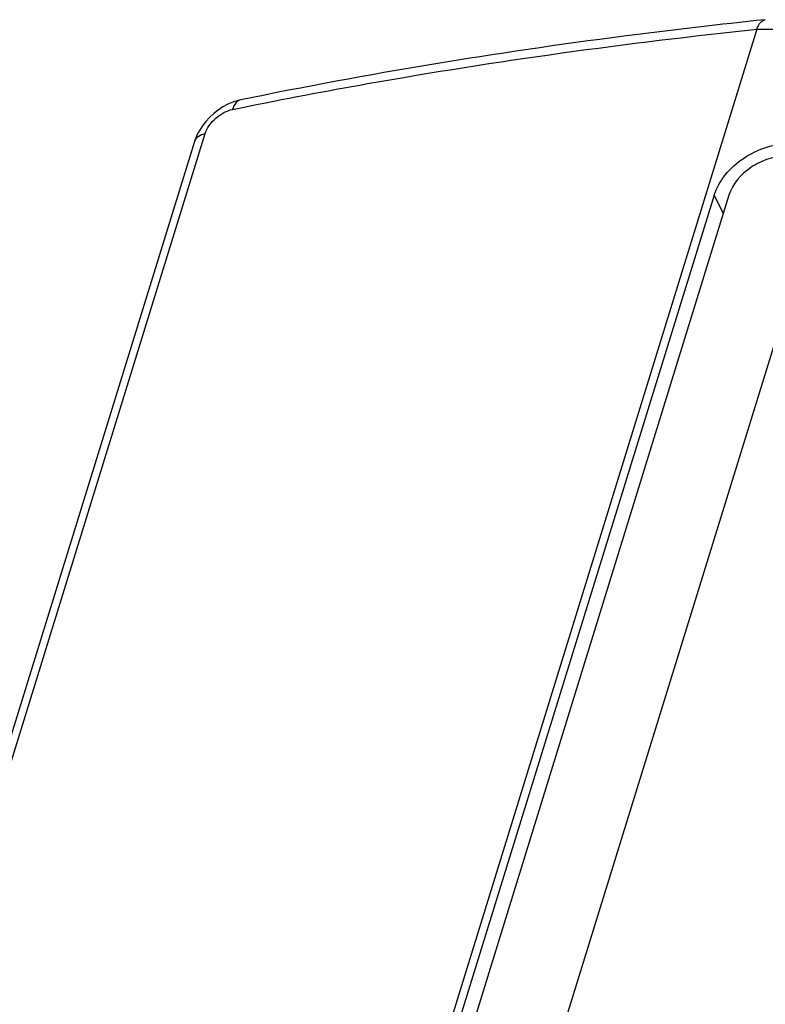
# Model space of a CAD drawing. Header units: inches. Extents: x 749 to 1245, y 24 to 374.
# Tile 100 of 145: x 1119 to 1134, y 163 to 183. Entities that reach past the tile are written whole.
import ezdxf

# ---------------------------------------------------------------- set-up
doc = ezdxf.new("R2010")
doc.units = ezdxf.units.IN
doc.header["$LTSCALE"] = 5
doc.header["$MEASUREMENT"] = 0
doc.layers.add('AM_0', color=7, linetype='CONTINUOUS', lineweight=30)

msp = doc.modelspace()

# ---------------------------------------------------------------- linework, layer by layer
at = {"layer": 'AM_0', "color": 7, "linetype": 'Continuous'}
for p, q in [((1133.589, 182.569), (1133.415, 182.551)), ((1133.589, 182.569), (1133.599, 182.57)), ((1133.434, 182.381), (1117.845, 131.934)), ((1133.434, 182.381), (1185.013, 182.381)), ((1122.948, 180.893), (1122.849, 180.84)), ((1123.208, 180.982), (1123.207, 180.982)), ((1123.038, 180.792), (1123.237, 180.832)), ((1114.828, 155.49), (1122.497, 180.313)), ((1106.944, 130.498), (1122.291, 180.161)), ((1122.298, 180.183), (1122.291, 180.161)), ((1132.585, 179.091), (1119.029, 135.224)), ((1132.878, 179.091), (1119.322, 135.224)), ((1132.585, 179.091), (1132.766, 178.731))]:
    msp.add_line(p, q, dxfattribs=at)
for points in [[(1123.208, 180.982), (1123.152, 180.969), (1123.049, 180.936), (1122.948, 180.893)], [(1122.849, 180.84), (1122.756, 180.779), (1122.668, 180.71), (1122.587, 180.635), (1122.512, 180.554)], [(1122.512, 180.554), (1122.444, 180.467), (1122.385, 180.374), (1122.336, 180.279), (1122.298, 180.183)]]:
    msp.add_lwpolyline(points, dxfattribs=at)
msp.add_lwpolyline([(1134.439, 178.277), (1181.932, 178.277), (1171.3, 143.871), (1123.807, 143.871)], close=True, dxfattribs=at)
for points, knots in [([(1133.415, 182.551), (1132.541, 182.458), (1129.121, 182.057), (1125.72, 181.497), (1123.207, 180.982)], [0, 0, 0, 0, 0.255177, 1, 1, 1, 1]), ([(1133.434, 182.381), (1133.442, 182.407), (1133.469, 182.482), (1133.533, 182.564), (1133.589, 182.569)], [0, 0, 0, 0, 0.325777, 1, 1, 1, 1]), ([(1123.237, 180.832), (1124.062, 180.999), (1127.44, 181.64), (1130.851, 182.111), (1133.434, 182.381)], [0, 0, 0, 0, 0.244785, 1, 1, 1, 1]), ([(1123.207, 180.982), (1123.169, 180.974), (1123.09, 180.921), (1123.053, 180.838), (1123.038, 180.792)], [0, 0, 0, 0, 0.445771, 1, 1, 1, 1]), ([(1122.497, 180.313), (1122.515, 180.37), (1122.575, 180.482), (1122.705, 180.624), (1122.862, 180.734), (1122.98, 180.78), (1123.038, 180.792)], [0, 0, 0, 0, 0.238263, 0.501428, 0.762974, 1, 1, 1, 1]), ([(1122.291, 180.161), (1122.303, 180.199), (1122.363, 180.273), (1122.449, 180.303), (1122.497, 180.313)], [0, 0, 0, 0, 0.447004, 1, 1, 1, 1]), ([(1132.585, 179.091), (1132.677, 179.388), (1133.029, 179.784), (1133.614, 180.064), (1133.953, 180.123), (1134.118, 180.123)], [0, 0, 0, 0, 0.48037, 0.745108, 1, 1, 1, 1]), ([(1134.041, 179.874), (1133.915, 179.874), (1133.659, 179.829), (1133.215, 179.617), (1132.947, 179.316), (1132.878, 179.091)], [0, 0, 0, 0, 0.254925, 0.51963, 1, 1, 1, 1])]:
    msp.add_open_spline(points, degree=3, knots=knots, dxfattribs=at)

doc.saveas('drawing.dxf')
